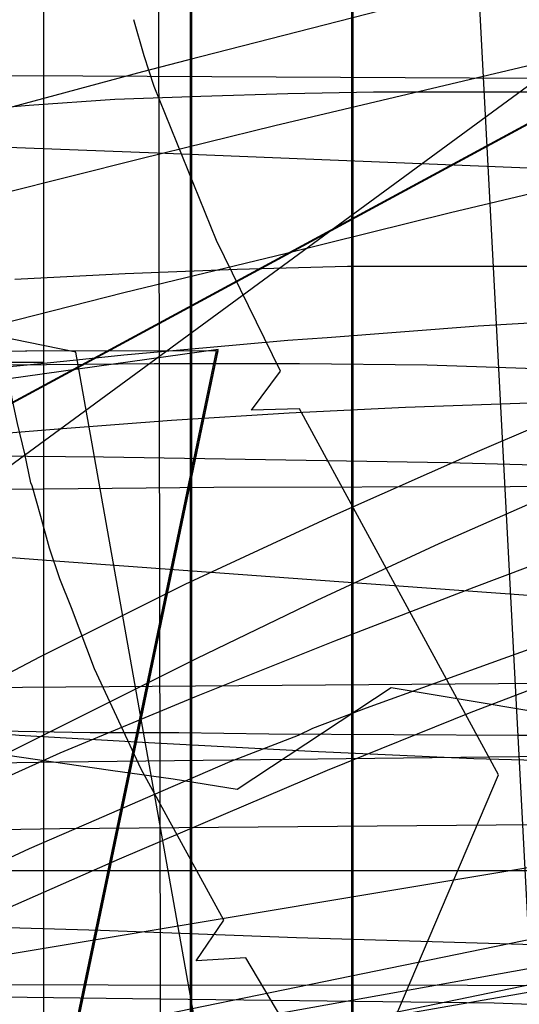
# Model space of a CAD drawing. Header units: millimetres. Extents: x 0 to 1231, y -1 to 564.
# Tile 139 of 163: x 68 to 103, y 96 to 164. Entities that reach past the tile are written whole.
import ezdxf

# ---------------------------------------------------------------- set-up
doc = ezdxf.new("R2010")
doc.units = ezdxf.units.MM
doc.layers.add('1', color=7, linetype='Continuous')

# ---------------------------------------------------------------- blocks, each defined once
blk = doc.blocks.new('PART004')
at = {"layer": '1'}
blk.add_lwpolyline([(106.4, 121.3), (101.6, 119.6), (92.2, 116.2), (88.5, 114.8), (87.5, 114.3), (82.8, 112.5), (78.2, 110.5), (77.5, 110.2), (73.6, 108.5), (69, 106.5), (66.6, 105.4), (64.4, 104.4), (59.8, 102.3), (55.3, 100.2), (49.9, 97.5), (48.1, 96.5), (46.3, 95.6)], dxfattribs=at)
blk = doc.blocks.new('PART007')
at = {"layer": '1'}
blk.add_lwpolyline([(43, 86.1), (142.1, 103.4), (192.4, 112)], dxfattribs=at)
blk = doc.blocks.new('PART009')
at = {"layer": '1'}
blk.add_lwpolyline([(227.4, 120.5), (0, 79.7), (4.2, 29.3), (14.4, 29.1), (15.5, 1.9), (43.5, 0.1), (45.1, 2.9), (46.5, 0), (72.7, 0), (104.4, 0.3), (136.2, 0.9), (138.5, 1), (149.9, 1.5), (163.2, 2.2)], dxfattribs=at)
blk = doc.blocks.new('PART011')
at = {"layer": '1'}
blk.add_lwpolyline([(320.9, 376.9), (231.6, 372.2), (187, 370), (143.8, 368.3), (142.4, 365.3), (140.9, 368.3), (113.7, 368.1), (85.1, 368.2), (0, 368), (0, 111.4), (71.1, 112.5), (106.6, 112.9), (140.6, 112.8), (142.2, 115.7), (143.6, 112.7), (183.5, 111.2), (261.2, 107.8), (351.4, 104.1), (363.9, 103.5)], dxfattribs=at)
blk = doc.blocks.new('PART020')
at = {"layer": '1'}
blk.add_lwpolyline([(45.2, 95.6), (46.1, 98.7), (48, 96), (127.1, 109.2), (183.2, 117.7)], dxfattribs=at)
blk = doc.blocks.new('PART028')
at = {"layer": '1'}
blk.add_lwpolyline([(45.5, 88.4), (144, 108.6), (194, 118.6)], dxfattribs=at)
blk = doc.blocks.new('PART036')
at = {"layer": '1'}
blk.add_lwpolyline([(91.2, 0), (91.2, 176.9), (4.9, 176.9), (0, 169.3), (0, 0)], close=True, dxfattribs=at)
blk = doc.blocks.new('PART053')
at = {"layer": '1'}
blk.add_lwpolyline([(0.7, 373.8), (0, 130.6), (81.7, 131.4), (122.5, 131.5), (161.8, 131.3), (163.3, 134.3), (164.8, 131.3), (209.3, 130.3), (255.3, 128.8), (301.2, 126.9), (347.2, 124.5), (386.2, 121.9), (425.3, 119), (503.3, 112.7), (528.7, 110.7), (530.4, 113.5), (531.6, 110.4), (548.9, 108.2)], dxfattribs=at)
blk = doc.blocks.new('PART059')
at = {"layer": '1'}
blk.add_lwpolyline([(414, 338.2), (315.5, 336), (248.5, 334.2), (184.9, 332.7), (126.4, 331.8), (124.9, 328.9), (123.4, 331.8), (0, 332.2), (0.2, 97.2), (123.9, 97.1), (125.4, 100), (126.8, 97.1), (178.6, 97), (229.8, 96.3), (290.8, 95.1), (370, 94.3)], dxfattribs=at)
blk = doc.blocks.new('PART063')
at = {"layer": '1'}
blk.add_lwpolyline([(226.8, 122.6), (0, 75.8), (5.1, 29.6), (15.3, 29.7), (17.2, 0.9), (44.8, 0.1), (46.3, 3), (47.7, 0.1), (62, 0), (86.7, 0.1), (111.3, 0.5), (120.8, 0.9), (134.1, 1.6), (135.4, 1.7), (137.9, 1.8), (141.6, 2.1), (145.4, 2.3), (153, 2.9), (156.8, 3.3)], dxfattribs=at)
blk = doc.blocks.new('PART073')
at = {"layer": '1'}
blk.add_lwpolyline([(574.3, 370.8), (535.4, 368.8), (452.4, 364.8), (369.4, 361.2), (286.4, 358.3), (204.9, 356.2), (203.4, 353.2), (201.9, 356.1), (152.7, 355.5), (102.1, 355.3), (0.7, 355.4), (0, 117.1), (101.3, 117.9), (152, 118), (201.2, 117.8), (202.7, 120.8), (204.1, 117.8), (251.9, 117), (301.1, 115.7), (350.3, 114), (399.5, 111.9), (445.4, 109.3), (491.4, 106.3), (583.2, 99.7)], dxfattribs=at)
blk = doc.blocks.new('PART079')
at = {"layer": '1'}
blk.add_lwpolyline([(44.6, 0), (52.7, 2.3), (85.7, 9), (95.3, 10.9), (72.2, 140.7), (62.4, 142.7), (32.1, 120.5), (26.4, 125.5), (1.4, 125.7), (0, 116.4), (20.1, 1.2)], close=True, dxfattribs=at)
blk = doc.blocks.new('PART091')
at = {"layer": '1'}
blk.add_lwpolyline([(507.3, 375.4), (320.8, 368.5), (231.6, 364), (186.9, 362), (143.8, 360.5), (142.4, 357.5), (140.8, 360.5), (85.1, 360.4), (0, 360.2), (0, 106.7), (71.1, 107.9), (106.6, 108.2), (140.7, 108.2), (142.2, 111.2), (143.6, 108.1), (183.4, 106.7), (261.2, 103.6), (351.4, 100.2), (363.8, 99.6)], dxfattribs=at)
blk = doc.blocks.new('PART099')
at = {"layer": '1'}
blk.add_lwpolyline([(44.6, 0), (52.7, 2.3), (85.7, 9), (95.3, 10.9), (72.2, 140.7), (62.4, 142.7), (32.1, 120.5), (26.4, 125.5), (1.4, 125.7), (0, 116.4), (20.1, 1.2)], close=True, dxfattribs=at)
blk = doc.blocks.new('PART106')
at = {"layer": '1'}
blk.add_lwpolyline([(108, 12.6), (98.8, 187.6), (95.8, 188.9), (98.7, 190.5), (98.6, 192.4), (97.5, 213.6), (12.8, 213.4), (0, 197.6), (10.4, 0)], close=True, dxfattribs=at)
blk = doc.blocks.new('PART115')
at = {"layer": '1'}
blk.add_lwpolyline([(66.5, 29.8), (101.3, 111.6), (87.6, 136.8), (84.3, 136.7), (86.3, 139.4), (81.9, 148.4), (77.6, 159), (76.9, 161.1), (76.2, 163.6)], dxfattribs=at)
blk = doc.blocks.new('PART116')
at = {"layer": '1'}
blk.add_lwpolyline([(91.2, 0), (91.2, 176.9), (4.9, 176.9), (0, 169.3), (0, 0)], close=True, dxfattribs=at)
blk = doc.blocks.new('PART119')
at = {"layer": '1'}
blk.add_lwpolyline([(91.3, 176.9), (4.9, 176.9), (0, 169.3), (0, 0), (91.3, 0)], close=True, dxfattribs=at)
blk = doc.blocks.new('PART120')
at = {"layer": '1'}
blk.add_lwpolyline([(90.9, 87.2), (83.9, 99), (80.5, 98.8), (82.4, 101.6), (76.7, 112), (73.5, 118.9), (71.9, 123.1), (71.1, 125.1), (70.4, 127.2), (69.8, 129.4), (69.2, 131.5), (69.1, 131.7), (68.7, 133.7), (68.2, 135.8), (67.8, 137.6), (66.5, 148.6), (65.8, 156.9), (62.8, 158.3), (65.7, 159.9), (65.7, 182.2)], dxfattribs=at)
blk = doc.blocks.new('PART122')
at = {"layer": '1'}
blk.add_lwpolyline([(78.2, 0.2), (77.9, 179.2), (0, 179.3), (0, 0)], close=True, dxfattribs=at)
blk = doc.blocks.new('PART126')
at = {"layer": '1'}
blk.add_lwpolyline([(78.2, 0.2), (77.9, 179.2), (0, 179.3), (0, 0)], close=True, dxfattribs=at)
blk = doc.blocks.new('PART131')
at = {"layer": '1'}
blk.add_lwpolyline([(172.6, 119.6), (151, 120.9), (129.1, 122.3), (109.7, 123.5), (90.3, 124.9), (71.1, 126.3), (61.7, 127), (52.4, 127.8), (40, 128.8), (27.5, 129.9), (21.1, 130.5), (14.5, 131.2), (7.6, 131.8), (0.4, 132.5), (0.2, 126.6), (0, 120.6), (0.3, 114.8), (0.8, 108.9), (1.6, 103.3), (2.8, 97.8), (4.3, 92.2)], dxfattribs=at)
blk = doc.blocks.new('PART133')
at = {"layer": '1'}
blk.add_lwpolyline([(108.3, 168.1), (79.9, 160.8), (76.8, 160), (51.2, 153.1), (43.1, 150.8), (35.1, 148.6), (27.2, 146.3), (19.7, 144), (15, 142.6), (10.3, 141), (5.4, 139.4), (2.8, 138.5), (0, 137.6), (1.1, 133.7), (2.3, 129.6), (3.5, 125.3), (4.8, 120.8), (7.4, 111.5), (10.2, 101.7), (13, 91.7)], dxfattribs=at)
blk = doc.blocks.new('PART143')
at = {"layer": '1'}
blk.add_lwpolyline([(108.9, 115.1), (93.9, 117.6), (83.3, 110.6), (78.9, 111.3), (74.6, 111.9), (66.4, 113.1), (60.6, 113.8), (54.7, 114.5), (48.7, 114.9), (42.7, 115.2), (36.9, 115.2), (32, 114.9), (29.5, 114.5), (27.1, 114), (23.3, 112.8), (19.7, 111.2), (15.7, 108.5), (12.9, 106.3), (10.3, 104), (7.7, 100.8), (6, 98.1), (4.5, 95.2)], dxfattribs=at)
blk = doc.blocks.new('PART145')
at = {"layer": '1'}
blk.add_lwpolyline([(120.1, 164.2), (104.5, 160.7), (85.9, 156.3), (76.6, 154), (67.1, 151.6), (58.4, 149.4), (40.8, 145), (32.1, 142.8), (23.6, 140.6), (15.4, 138.5), (7.4, 136.4), (0, 134.5), (38.6, 0)], dxfattribs=at)
blk = doc.blocks.new('PART146')
at = {"layer": '1'}
blk.add_lwpolyline([(105, 0), (105, 105), (0, 105), (0, 0)], close=True, dxfattribs=at)
blk = doc.blocks.new('PART148')
at = {"layer": '1'}
blk.add_lwpolyline([(70, 0), (70, 200), (0, 200), (0, 0)], close=True, dxfattribs=at)
blk = doc.blocks.new('PART149')
at = {"layer": '1'}
blk.add_lwpolyline([(70, 200), (0, 200), (0, 0), (70, 0)], close=True, dxfattribs=at)
blk = doc.blocks.new('PART161')
at = {"layer": '1'}
blk.add_lwpolyline([(54.2, 7.5), (82, 140.8), (29.3, 140.7), (0, 0)], close=True, dxfattribs=at)
blk = doc.blocks.new('PART166')
at = {"layer": '1'}
blk.add_lwpolyline([(0.1, 408.1), (0.1, 295.6), (0, 276.7), (0, 134.3), (13, 134.1), (25.7, 134), (38.1, 133.8), (50.6, 133.7), (74.1, 133.5), (97.8, 133.1), (116.6, 132.6), (135.3, 132), (152, 131.6), (168.8, 131.2), (209, 130), (266.1, 128.1), (303.8, 126.8), (334, 125.5), (364.2, 124.1)], dxfattribs=at)
blk = doc.blocks.new('PART167')
at = {"layer": '1'}
blk.add_lwpolyline([(166.6, 154.1), (153.5, 149.3), (140.3, 144.5), (127.2, 139.7), (114.2, 134.7), (105.6, 131.2), (97.2, 127.5), (88.8, 123.6), (80.5, 119.6), (63.9, 111.3), (47.5, 102.8), (42.2, 100.1), (37, 97.2), (32.4, 94.4)], dxfattribs=at)
blk = doc.blocks.new('PART168')
at = {"layer": '1'}
blk.add_lwpolyline([(106.7, 137.3), (94.9, 136.9), (86.9, 136.5), (78.8, 136), (71, 135.4), (67.3, 135.1)], dxfattribs=at)
blk = doc.blocks.new('PART169')
at = {"layer": '1'}
blk.add_lwpolyline([(204, 112.8), (138, 112.8), (129.3, 112.7), (120.7, 112.6), (111.3, 112.4), (110.8, 112.4), (99.6, 112.7), (88.4, 113.2), (77.2, 113.8), (68.3, 114.3), (63.8, 114.7), (59.4, 115.1), (45.2, 116.9), (37.5, 118), (29.9, 119.1), (9.9, 119.1), (5, 105.9), (0, 92.7)], dxfattribs=at)
blk = doc.blocks.new('PART173')
at = {"layer": '1'}
blk.add_lwpolyline([(80.1, 0), (80.1, 182), (0, 182), (0, 0)], close=True, dxfattribs=at)
blk = doc.blocks.new('PART177')
at = {"layer": '1'}
blk.add_lwpolyline([(70, 0), (70, 140), (0, 140), (0, 0)], close=True, dxfattribs=at)
blk = doc.blocks.new('PART180')
at = {"layer": '1'}
blk.add_lwpolyline([(130.2, 170.9), (112.6, 161.4), (0.2, 100.6), (0, 87.6), (103.3, 11.8), (119.4, 0), (120.7, 1.3), (122.2, 2.5), (123.7, 3.5), (125.4, 4.3), (126.2, 6.6), (127.3, 9.7), (128.5, 12.4), (129.8, 15.1), (131.1, 17.6), (132.5, 20.1), (134.8, 23.4), (137.2, 26.6), (140.9, 31), (144.5, 35), (148.4, 38.8), (152.6, 42.2), (156.9, 45.4)], dxfattribs=at)
blk = doc.blocks.new('PART181')
at = {"layer": '1'}
blk.add_lwpolyline([(20.3, 95.6), (30.2, 95.9), (37, 96.1), (44.4, 96.3), (52, 96.6), (55.9, 96.6), (59.8, 96.4), (76.1, 96.2), (101, 95.9), (109.2, 95.6)], dxfattribs=at)
blk = doc.blocks.new('PART183')
at = {"layer": '1'}
blk.add_lwpolyline([(153.8, 146.6), (90.9, 146.6), (83.3, 146.4), (75.6, 146.1), (68, 145.7)], dxfattribs=at)
blk = doc.blocks.new('PART187')
at = {"layer": '1'}
blk.add_lwpolyline([(189.9, 149.4), (149.1, 151.5), (130.7, 152.3), (112.4, 153), (77.8, 154.4), (51.8, 155.4), (41.3, 155.6), (36, 155.7), (20.1, 155.7), (14.9, 155.6), (10, 155.6), (5.5, 155.5), (1.5, 155.4), (1.3, 144), (1.2, 132.9), (1, 122.1), (0.9, 111.3), (0.7, 98), (0.5, 84.6)], dxfattribs=at)
blk = doc.blocks.new('PART191')
at = {"layer": '1'}
blk.add_lwpolyline([(82, 140.9), (27.8, 133.3), (0, 0), (52.6, 0.1)], close=True, dxfattribs=at)
blk = doc.blocks.new('PART196')
at = {"layer": '1'}
blk.add_lwpolyline([(157.9, 136.5), (143.7, 131.8), (129.5, 127), (119.4, 123.4), (109.4, 119.7), (99.4, 115.9), (89.5, 111.9), (75.2, 105.8), (60.9, 99.5), (51.7, 95.2)], dxfattribs=at)
blk = doc.blocks.new('PART200')
at = {"layer": '1'}
blk.add_lwpolyline([(80.2, 0), (80.2, 182), (0, 182), (0, 0)], close=True, dxfattribs=at)
blk = doc.blocks.new('PART207')
at = {"layer": '1'}
blk.add_lwpolyline([(130.2, 170.9), (112.6, 161.4), (0.1, 100.6), (0, 87.6)], dxfattribs=at)
blk = doc.blocks.new('PART209')
at = {"layer": '1'}
blk.add_lwpolyline([(0, 368.3), (0, 102.9), (5, 102.8), (10.3, 102.7), (15.9, 102.5), (21.8, 102.3), (27.8, 102.2), (34.1, 102), (40.5, 101.8), (47, 101.6), (60.4, 101.3), (73.9, 100.9), (87.4, 100.4), (100.6, 100), (107.7, 99.8), (114.6, 99.6), (128.5, 99.2), (148.1, 98.7), (167.8, 98.2), (208.8, 96.9), (243.1, 95.9)], dxfattribs=at)
blk = doc.blocks.new('PART213')
at = {"layer": '1'}
blk.add_lwpolyline([(105, 142.8), (99.9, 142.5), (89.5, 141.7), (86.8, 141.5), (81.2, 141), (75.5, 140.5), (72.7, 140.2), (69.8, 139.9), (63.6, 139.3)], dxfattribs=at)
blk = doc.blocks.new('PART216')
at = {"layer": '1'}
blk.add_lwpolyline([(161.7, 159.5), (147.8, 154.2), (135.8, 149.2), (123.8, 144.1), (100, 133.9), (89.8, 129.4), (79.7, 124.7), (69.7, 119.7), (59.8, 114.5), (50.1, 109), (40.7, 103.1), (31.6, 96.8), (22.8, 90.1)], dxfattribs=at)
blk = doc.blocks.new('PART218')
at = {"layer": '1'}
blk.add_lwpolyline([(54.1, 7.6), (81.9, 140.8), (29.3, 140.7), (0, 0)], close=True, dxfattribs=at)
blk = doc.blocks.new('PART223')
at = {"layer": '1'}
blk.add_lwpolyline([(80.2, 0), (80.2, 182.1), (0, 182.1), (0, 0)], close=True, dxfattribs=at)
blk = doc.blocks.new('PART227')
at = {"layer": '1'}
blk.add_lwpolyline([(130.1, 170.9), (112.5, 161.4), (0.1, 100.6), (0, 87.6), (103.3, 11.8), (119.4, 0), (120.7, 1.3), (122.2, 2.5), (123.6, 3.5), (125.4, 4.3), (126.1, 6.6), (127.3, 9.7), (128.5, 12.4), (129.8, 15.1), (131.1, 17.6), (132.5, 20.1), (134.8, 23.4), (137.2, 26.6), (140.8, 31), (144.5, 35), (148.4, 38.8), (152.5, 42.2), (156.8, 45.4)], dxfattribs=at)
blk = doc.blocks.new('PART230')
at = {"layer": '1'}
blk.add_lwpolyline([(157.9, 136.3), (140.4, 137.5), (122.8, 138.7), (105.2, 139.5), (96.4, 139.8), (87.6, 139.9), (77.6, 139.9), (67.7, 139.8), (52.6, 140), (46.5, 140.2), (40.2, 140.3), (31.9, 140.4), (23.6, 140.3), (19.6, 140.1), (15.7, 140), (12.1, 139.9), (8.7, 139.8), (8.3, 133.1), (7.7, 126.1), (7.2, 118.9), (6.7, 111.5), (5.5, 96.3), (4.9, 88.8)], dxfattribs=at)
blk = doc.blocks.new('PART233')
at = {"layer": '1'}
blk.add_lwpolyline([(157.3, 145.5), (144.3, 141.1), (121.9, 132.9), (99.6, 124.5), (90, 120.8), (80.5, 117), (71.1, 113.1), (61.8, 108.9), (52.6, 104.4), (43.7, 99.6), (34.9, 94.4)], dxfattribs=at)
blk = doc.blocks.new('PART240')
at = {"layer": '1'}
blk.add_lwpolyline([(142.7, 158.6), (92.7, 158.6), (86.8, 158.5), (80.8, 158.3), (74.9, 158.1), (69, 157.7), (61.9, 157.1), (54.9, 156.6), (46.7, 155.8), (38.7, 155), (35.5, 151.2), (33.7, 149.3), (32, 147.3), (27.3, 142.6), (25, 140.6), (22.7, 138.7), (19.2, 136.1), (15.5, 133.8), (11.1, 131.2), (6.6, 128.9), (1.8, 126.5), (0, 125.7), (0, 75.7)], dxfattribs=at)
blk = doc.blocks.new('PART244')
at = {"layer": '1'}
blk.add_lwpolyline([(160.6, 114.9), (154.8, 114.8), (149, 114.8), (143.1, 114.7), (137.3, 114.5), (131.4, 114.5), (125.5, 114.4), (114.7, 114.3), (102.7, 114.3), (85.5, 114.4), (79.3, 114.5), (73.2, 114.5), (67, 114.6), (60.9, 114.9), (57.6, 115.1), (54.3, 115.5), (53.8, 115.6), (47.9, 116.3), (41.9, 117.1), (39.3, 117.6), (36.8, 118.1), (31.4, 119.3), (11.4, 119.3), (0, 94.1)], dxfattribs=at)
blk = doc.blocks.new('PART247')
at = {"layer": '1'}
blk.add_lwpolyline([(172.3, 166.9), (154.9, 163.3), (132.2, 158.3), (109.4, 153), (98, 150.3), (86.7, 147.5), (75.5, 144.8), (64.5, 142), (53.9, 139.4), (33.7, 134.3), (28.8, 133.1), (23.7, 131.8), (18.3, 130.5), (12.6, 129), (6.6, 127.5), (0, 125.9), (2.1, 119.2), (4, 112.8), (5.9, 106.7), (7.7, 100.8), (11.3, 89.3)], dxfattribs=at)
blk = doc.blocks.new('PART248')
at = {"layer": '1'}
blk.add_lwpolyline([(119.4, 170.9), (103.3, 159), (0, 83.2), (0.1, 70.3), (112.6, 9.5), (130.2, 0), (133.9, 4.5), (137.3, 8.7), (139.2, 10.9), (141.2, 12.9), (143.4, 14.9), (145.6, 16.7), (150.4, 20.2), (155.5, 23.5), (159, 25.5)], dxfattribs=at)
blk = doc.blocks.new('PART250')
at = {"layer": '1'}
blk.add_lwpolyline([(112.6, 159.5), (72.7, 159.7), (51, 159.8), (22.7, 159.8), (15.5, 159.7), (8, 159.6), (4.1, 159.6), (0, 159.5), (0.2, 157.5), (0.3, 155.7), (0.3, 154.1), (0.4, 152.7), (0.6, 150), (0.7, 147.4), (0.9, 143.8), (1, 139.9), (1.2, 135.9), (1.4, 131.7), (1.7, 123.1), (2.1, 114.4), (2.6, 105.4), (3.1, 96.5), (3.7, 87.7)], dxfattribs=at)

msp = doc.modelspace()

# ---------------------------------------------------------------- block references
for name in ['PART166', 'PART053', 'PART011', 'PART209', 'PART091', 'PART073', 'PART115', 'PART059', 'PART181', 'PART120', 'PART028', 'PART007', 'PART020', 'PART216', 'PART167', 'PART133', 'PART145', 'PART106', 'PART196', 'PART233', 'PART148', 'PART149', 'PART247', 'PART004', 'PART223', 'PART173', 'PART200', 'PART131', 'PART122', 'PART126', 'PART187', 'PART036', 'PART116', 'PART119', 'PART180', 'PART207', 'PART227', 'PART248', 'PART250', 'PART240', 'PART230', 'PART183', 'PART213', 'PART079', 'PART099', 'PART191', 'PART161', 'PART218', 'PART177', 'PART168', 'PART063', 'PART009', 'PART244', 'PART169', 'PART143', 'PART146']:
    msp.add_blockref(name, (0, 0))

doc.saveas('drawing.dxf')
